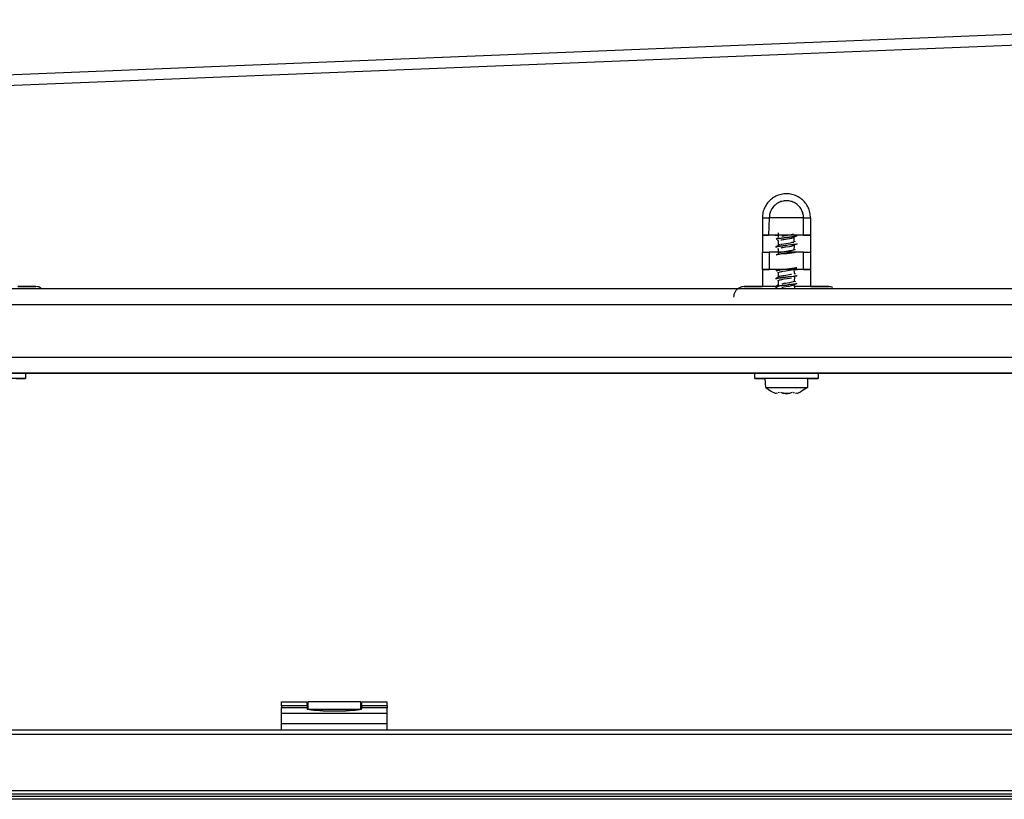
# Model space of a CAD drawing. Header units: millimetres. Extents: x -1298 to 168, y 345 to 933.
# Tile 11 of 22: x -824 to -637, y 668 to 815. Entities that reach past the tile are written whole.
import ezdxf

# ---------------------------------------------------------------- set-up
doc = ezdxf.new("R2010")
doc.units = ezdxf.units.MM

# ---------------------------------------------------------------- blocks, each defined once
blk = doc.blocks.new('Rahmendeckel-bearb__1__6', base_point=(-1153.34, 668.82))
at = {"color": 7, "linetype": 'Continuous'}
for p, q in [((64.36, 680.82), (-1152.64, 680.82)), ((-1153.34, 668.82), (65.05, 668.82))]:
    blk.add_line(p, q, dxfattribs=at)
at = {"color": 1, "linetype": 'Continuous'}
for p, q in [((64.36, 680.02), (-1152.64, 680.02)), ((-1153.33, 669.42), (65.04, 669.42)), ((-1153.34, 668.82), (65.05, 668.82))]:
    blk.add_line(p, q, dxfattribs=at)
blk = doc.blocks.new('Scharnierband__12', base_point=(-769.14, 684.73))
at = {"color": 7, "linetype": 'Continuous'}
for p, q in [((-769.14, 684.73), (-769.14, 686.21)), ((-759.14, 686.21), (-769.14, 686.21)), ((-759.14, 684.73), (-759.14, 686.21))]:
    blk.add_line(p, q, dxfattribs=at)
at = {"color": 1, "linetype": 'Continuous'}
blk.add_line((-759.14, 684.73), (-769.14, 684.73), dxfattribs=at)
blk = doc.blocks.new('Scharnier-Lager__13', base_point=(-774.14, 680.82))
at = {"color": 7, "linetype": 'Continuous'}
for p, q in [((-774.14, 685.46), (-774.14, 686.19)), ((-774.14, 686.19), (-769.29, 686.19)), ((-769.29, 685.46), (-769.29, 686.19)), ((-758.99, 685.46), (-758.99, 686.19)), ((-758.99, 686.19), (-754.14, 686.19)), ((-754.14, 685.46), (-754.14, 686.19)), ((-774.14, 685.46), (-774.14, 685.09)), ((-774.14, 684), (-774.14, 685.09)), ((-774.14, 682.01), (-774.14, 684)), ((-769.29, 685.46), (-769.29, 685.09)), ((-769.29, 685.09), (-769.28, 684.78)), ((-769.15, 684.72), (-769.28, 684.78)), ((-768.89, 684.66), (-769.15, 684.72)), ((-768.52, 684.6), (-768.89, 684.66)), ((-768.06, 684.56), (-768.52, 684.6)), ((-767.51, 684.53), (-768.06, 684.56)), ((-766.92, 684.51), (-767.51, 684.53)), ((-766.29, 684.5), (-766.92, 684.51)), ((-766.29, 684.5), (-761.99, 684.5)), ((-761.37, 684.51), (-761.99, 684.5)), ((-760.77, 684.53), (-761.37, 684.51)), ((-760.23, 684.56), (-760.77, 684.53)), ((-759.76, 684.6), (-760.23, 684.56)), ((-759.4, 684.66), (-759.76, 684.6)), ((-759.14, 684.72), (-759.4, 684.66)), ((-759.01, 684.78), (-759.14, 684.72)), ((-759.01, 684.78), (-758.99, 685.09)), ((-758.99, 685.46), (-758.99, 685.09)), ((-754.14, 685.46), (-754.14, 685.09)), ((-754.14, 684), (-754.14, 685.09)), ((-754.14, 682.01), (-754.14, 684)), ((-774.14, 680.82), (-774.14, 682.01)), ((-754.14, 680.82), (-754.14, 682.01))]:
    blk.add_line(p, q, dxfattribs=at)
at = {"color": 1, "linetype": 'Continuous'}
for p, q in [((-769.29, 685.46), (-774.14, 685.46)), ((-769.29, 685.09), (-774.14, 685.09)), ((-754.14, 684), (-774.14, 684)), ((-754.14, 685.46), (-758.99, 685.46)), ((-754.14, 685.09), (-758.99, 685.09)), ((-754.14, 682.01), (-774.14, 682.01))]:
    blk.add_line(p, q, dxfattribs=at)
blk = doc.blocks.new('Scharnier-kpl___14', base_point=(-774.14, 680.82))
for name, p in [('Scharnier-Lager__13', (-774.14, 680.82)), ('Scharnierband__12', (-769.14, 684.73))]:
    blk.add_blockref(name, p)
blk = doc.blocks.new('Gehaeuse-kpl_-S120__26', base_point=(-1215.34, 345.41))
for name, p in [('Scharnier-kpl___14', (-774.14, 680.82)), ('Rahmendeckel-bearb__1__6', (-1153.34, 668.82))]:
    blk.add_blockref(name, p)
blk = doc.blocks.new('Rahmen_lang-bearb_-S120__27', base_point=(-1188.64, 667.76))
at = {"color": 1, "linetype": 'Continuous'}
blk.add_line((100.36, 668.26), (-1188.64, 668.26), dxfattribs=at)
at = {"color": 7, "linetype": 'Continuous'}
blk.add_line((100.36, 667.76), (-1188.64, 667.76), dxfattribs=at)
blk = doc.blocks.new('Diffusor-S120-kpl___33', base_point=(-1188.64, 369.41))
blk.add_blockref('Rahmen_lang-bearb_-S120__27', (-1188.64, 667.76))
blk = doc.blocks.new('SHR-Blechschraube_4_2x32_1_1_1_1', base_point=(-682.62, 744.54))
at = {"color": 7, "linetype": 'Continuous'}
for p, q in [((-680.32, 773.97), (-680.56, 773.76)), ((-680.12, 773.41), (-680.31, 773.47)), ((-680.12, 774.03), (-680.12, 774.94)), ((-680.12, 772.53), (-680.12, 773.41)), ((-679.66, 773.6), (-679.53, 773.63)), ((-679.53, 773.63), (-679.29, 773.67)), ((-679.29, 774.3), (-679.49, 774.26)), ((-679.12, 774.33), (-679.29, 774.3)), ((-679.29, 773.67), (-679.12, 773.7)), ((-678.42, 774.44), (-679.12, 774.33)), ((-679.12, 773.7), (-678.42, 773.82)), ((-677.89, 774.53), (-678.42, 774.44)), ((-678.42, 773.82), (-677.99, 773.89)), ((-677.99, 773.89), (-677.62, 773.96)), ((-677.55, 774.6), (-677.89, 774.53)), ((-677.62, 773.96), (-677.29, 774.05)), ((-677.29, 774.67), (-677.55, 774.6)), ((-677.19, 773.21), (-677.37, 773.14)), ((-677.29, 774.05), (-676.86, 774.29)), ((-676.92, 773.22), (-677.21, 773.37)), ((-677.19, 774.23), (-677.19, 773.21)), ((-676.86, 774.29), (-676.65, 774.35)), ((-680.32, 772.47), (-680.63, 772.23)), ((-680.31, 771.97), (-680.12, 771.91)), ((-679.92, 772.66), (-680.12, 772.53)), ((-680.12, 771.03), (-680.12, 771.91)), ((-679.78, 772.7), (-679.92, 772.66)), ((-679.49, 772.76), (-679.65, 772.73)), ((-679.64, 772.11), (-679.49, 772.14)), ((-679.12, 772.83), (-679.49, 772.76)), ((-679.49, 772.14), (-679.29, 772.18)), ((-679.03, 771.34), (-679.31, 771.3)), ((-679.29, 772.18), (-678.72, 772.27)), ((-677.93, 773.02), (-679.12, 772.83)), ((-678.32, 771.46), (-679.03, 771.34)), ((-678.72, 772.27), (-678.02, 772.38)), ((-678.01, 771.51), (-678.32, 771.46)), ((-678.02, 772.38), (-677.65, 772.45)), ((-677.78, 771.55), (-678.01, 771.51)), ((-677.6, 773.09), (-677.93, 773.02)), ((-677.6, 771.59), (-677.78, 771.55)), ((-677.65, 772.45), (-677.36, 772.52)), ((-677.37, 773.14), (-677.6, 773.09)), ((-677.46, 771.62), (-677.6, 771.59)), ((-677.24, 771.69), (-677.46, 771.62)), ((-677.36, 772.52), (-677.18, 772.59)), ((-677.18, 772.59), (-677.24, 771.69)), ((-676.92, 771.72), (-677.21, 771.87)), ((-677.01, 772.76), (-677.18, 772.59)), ((-676.65, 771.35), (-676.82, 771.27)), ((-676.61, 772.87), (-676.74, 772.82)), ((-679.67, 771.22), (-679.94, 771.15)), ((-679.49, 771.26), (-679.67, 771.22)), ((-679.31, 771.3), (-679.49, 771.26)), ((-679.78, 767.57), (-679.49, 767.64)), ((-679.49, 767.64), (-679.31, 767.67)), ((-679.31, 767.67), (-678.72, 767.77)), ((-678.72, 767.77), (-678.04, 767.88)), ((-678.04, 767.88), (-677.67, 767.95)), ((-677.67, 767.95), (-677.38, 768.02)), ((-677.38, 768.02), (-677.19, 768.09)), ((-677.19, 768.09), (-677.13, 767.25)), ((-680.32, 766.47), (-680.62, 766.24)), ((-680.31, 767.47), (-680.12, 767.41)), ((-680.31, 765.97), (-680.1, 765.95)), ((-680.12, 766.53), (-680.12, 767.41)), ((-679.95, 766.65), (-680.12, 766.53)), ((-680.12, 765.03), (-680.1, 765.95)), ((-680.1, 765.95), (-679.95, 766.03)), ((-679.69, 766.72), (-679.95, 766.65)), ((-679.95, 766.03), (-679.78, 766.07)), ((-679.93, 767.53), (-679.78, 767.57)), ((-679.78, 766.07), (-679.49, 766.14)), ((-679.49, 766.76), (-679.69, 766.72)), ((-679.33, 766.79), (-679.49, 766.76)), ((-679.49, 766.14), (-679.33, 766.17)), ((-679.12, 766.83), (-679.33, 766.79)), ((-679.33, 766.17), (-679.05, 766.22)), ((-678.72, 766.89), (-679.12, 766.83)), ((-679.05, 766.22), (-678.46, 766.31)), ((-678.03, 767.01), (-678.72, 766.89)), ((-678.46, 766.31), (-678.03, 766.38)), ((-677.8, 767.05), (-678.03, 767.01)), ((-678.03, 766.38), (-677.79, 766.43)), ((-677.65, 767.08), (-677.8, 767.05)), ((-677.79, 766.43), (-677.65, 766.45)), ((-677.16, 765.73), (-677.32, 765.66)), ((-677.2, 765.86), (-676.92, 765.72)), ((-677.12, 766.66), (-677.16, 765.73)), ((-677.13, 767.25), (-676.92, 767.22)), ((-677.12, 766.66), (-676.87, 766.79)), ((-676.87, 766.79), (-676.58, 766.89)), ((-680.32, 764.97), (-680.66, 764.72)), ((-680.66, 764.72), (-680.46, 764.79)), ((-680.66, 764.72), (-680.31, 764.47)), ((-680.12, 765.03), (-680.32, 764.97)), ((-680.31, 764.47), (-680.14, 764.38)), ((-679.33, 765.29), (-679.49, 765.26)), ((-679.49, 764.64), (-679.33, 764.67)), ((-679.12, 765.33), (-679.33, 765.29)), ((-679.33, 764.67), (-679.12, 764.7)), ((-678.78, 765.38), (-679.12, 765.33)), ((-679.12, 764.7), (-678.32, 764.84)), ((-678.03, 765.51), (-678.78, 765.38)), ((-678.32, 764.84), (-678.03, 764.88)), ((-677.58, 765.59), (-678.03, 765.51)), ((-678.03, 764.88), (-677.65, 764.95)), ((-677.65, 764.95), (-677.36, 765.02)), ((-677.32, 765.66), (-677.58, 765.59)), ((-677.36, 765.02), (-676.84, 765.3)), ((-677.36, 765.02), (-677.28, 765.22)), ((-677.15, 765.24), (-677.12, 764.28)), ((-676.84, 765.3), (-676.64, 765.36)), ((-682.51, 745.65), (-682.62, 747.37)), ((-674.62, 747.37), (-674.62, 745.65)), ((-682.51, 745.65), (-681.62, 745.02)), ((-674.62, 745.65), (-675.62, 745.02)), ((-681.62, 745.02), (-681.19, 744.8)), ((-680.34, 744.54), (-680.56, 744.59)), ((-680.04, 744.65), (-680.06, 744.8)), ((-680.06, 744.8), (-680.04, 744.65)), ((-679.15, 744.59), (-679.35, 744.65)), ((-678.89, 744.54), (-679.15, 744.59)), ((-679.15, 744.59), (-678.89, 744.54)), ((-678.31, 744.54), (-678.89, 744.54)), ((-678.89, 744.54), (-678.31, 744.54)), ((-678.12, 744.58), (-678.31, 744.54)), ((-678.31, 744.54), (-678.12, 744.58)), ((-677.21, 744.59), (-677.18, 744.8)), ((-676.68, 744.59), (-676.9, 744.54)), ((-675.62, 745.02), (-676.05, 744.8))]:
    blk.add_line(p, q, dxfattribs=at)
at = {"color": 1, "linetype": 'Continuous'}
for p, q in [((-680.32, 773.82), (-680.56, 773.76)), ((-680.56, 773.76), (-680.32, 773.82)), ((-679.97, 773.88), (-680.32, 773.82)), ((-680.32, 773.82), (-679.97, 773.88)), ((-679.07, 774), (-679.97, 773.88)), ((-679.97, 773.88), (-679.07, 774)), ((-678.58, 774.06), (-679.07, 774)), ((-679.07, 774), (-678.58, 774.06)), ((-678.07, 774.12), (-678.58, 774.06)), ((-678.58, 774.06), (-678.07, 774.12)), ((-677.59, 774.18), (-678.07, 774.12)), ((-678.07, 774.12), (-677.59, 774.18)), ((-677.19, 774.23), (-677.59, 774.18)), ((-677.59, 774.18), (-677.19, 774.23)), ((-676.86, 774.29), (-677.19, 774.23)), ((-677.19, 774.23), (-676.86, 774.29)), ((-676.65, 774.35), (-676.86, 774.29)), ((-676.86, 774.29), (-676.65, 774.35)), ((-680.16, 772.35), (-680.63, 772.23)), ((-680.63, 772.23), (-680.16, 772.35)), ((-679.77, 772.41), (-680.16, 772.35)), ((-680.16, 772.35), (-679.77, 772.41)), ((-679.31, 772.47), (-679.77, 772.41)), ((-679.77, 772.41), (-679.31, 772.47)), ((-678.81, 772.53), (-679.31, 772.47)), ((-679.31, 772.47), (-678.81, 772.53)), ((-678.81, 772.53), (-678.3, 772.68)), ((-677.82, 772.65), (-678.81, 772.53)), ((-678.3, 772.68), (-677.38, 772.71)), ((-677.38, 772.71), (-677.82, 772.65)), ((-677.01, 772.76), (-677.38, 772.71)), ((-677.38, 772.71), (-677.01, 772.76)), ((-676.65, 771.35), (-677.18, 771.24)), ((-677.18, 771.24), (-676.65, 771.35)), ((-676.74, 772.82), (-677.01, 772.76)), ((-677.01, 772.76), (-676.74, 772.82)), ((-676.61, 772.87), (-676.74, 772.82)), ((-676.74, 772.82), (-676.61, 772.87)), ((-680.31, 770.82), (-680.55, 770.76)), ((-680.55, 770.76), (-680.31, 770.82)), ((-679.96, 770.88), (-680.31, 770.82)), ((-680.31, 770.82), (-679.96, 770.88)), ((-679.96, 770.88), (-679.54, 771.03)), ((-679.06, 771), (-679.96, 770.88)), ((-679.54, 771.03), (-678.56, 771.06)), ((-678.56, 771.06), (-679.06, 771)), ((-678.05, 771.12), (-678.56, 771.06)), ((-678.56, 771.06), (-678.05, 771.12)), ((-677.58, 771.18), (-678.05, 771.12)), ((-678.05, 771.12), (-677.58, 771.18)), ((-677.18, 771.24), (-677.58, 771.18)), ((-677.58, 771.18), (-677.18, 771.24)), ((-680.3, 767.83), (-680.54, 767.77)), ((-680.54, 767.77), (-680.3, 767.83)), ((-679.95, 767.89), (-680.3, 767.83)), ((-680.3, 767.83), (-679.95, 767.89)), ((-679.95, 767.89), (-679.52, 768.04)), ((-679.03, 768.01), (-679.95, 767.89)), ((-679.52, 768.04), (-678.54, 768.06)), ((-678.54, 768.06), (-679.03, 768.01)), ((-678.03, 768.12), (-678.54, 768.06)), ((-678.54, 768.06), (-678.03, 768.12)), ((-677.57, 768.18), (-678.03, 768.12)), ((-678.03, 768.12), (-677.57, 768.18)), ((-677.16, 768.24), (-677.57, 768.18)), ((-677.57, 768.18), (-677.16, 768.24)), ((-676.84, 768.3), (-677.16, 768.24)), ((-677.16, 768.24), (-676.84, 768.3)), ((-676.64, 768.35), (-676.84, 768.3)), ((-676.84, 768.3), (-676.64, 768.35)), ((-680.43, 766.3), (-680.62, 766.24)), ((-680.62, 766.24), (-680.43, 766.3)), ((-680.13, 766.36), (-680.43, 766.3)), ((-680.43, 766.3), (-680.13, 766.36)), ((-679.74, 766.42), (-680.13, 766.36)), ((-680.13, 766.36), (-679.74, 766.42)), ((-679.6, 766.44), (-679.74, 766.42)), ((-679.74, 766.42), (-679.6, 766.44)), ((-679.6, 766.44), (-678.78, 766.53)), ((-679.28, 766.48), (-679.6, 766.44)), ((-678.78, 766.53), (-679.28, 766.48)), ((-678.27, 766.59), (-678.78, 766.53)), ((-678.78, 766.53), (-678.27, 766.59)), ((-678.27, 766.59), (-677.79, 766.74)), ((-677.34, 766.71), (-678.27, 766.59)), ((-677.79, 766.74), (-677.34, 766.71)), ((-676.87, 766.79), (-677.34, 766.71)), ((-677.34, 766.71), (-676.87, 766.79)), ((-676.73, 766.83), (-676.87, 766.79)), ((-676.87, 766.79), (-676.73, 766.83)), ((-680.46, 764.79), (-680.66, 764.72)), ((-680.28, 764.83), (-680.46, 764.79)), ((-680.46, 764.79), (-680.28, 764.83)), ((-679.94, 764.89), (-680.28, 764.83)), ((-680.28, 764.83), (-679.94, 764.89)), ((-679.5, 764.95), (-679.94, 764.89)), ((-679.94, 764.89), (-679.5, 764.95)), ((-678.52, 765.06), (-679.5, 764.95)), ((-679.5, 764.95), (-678.52, 765.06)), ((-678.52, 765.06), (-678.02, 765.21)), ((-677.81, 765.15), (-678.52, 765.06)), ((-678.02, 765.21), (-677.81, 765.15)), ((-677.55, 765.18), (-677.81, 765.15)), ((-677.81, 765.15), (-677.55, 765.18)), ((-677.28, 765.22), (-677.55, 765.18)), ((-677.55, 765.18), (-677.28, 765.22)), ((-677.15, 765.24), (-677.28, 765.22)), ((-677.28, 765.22), (-677.15, 765.24)), ((-676.84, 765.3), (-677.15, 765.24)), ((-677.15, 765.24), (-676.84, 765.3)), ((-676.64, 765.36), (-676.84, 765.3)), ((-676.84, 765.3), (-676.64, 765.36)), ((-680.06, 744.8), (-680.04, 744.65))]:
    blk.add_line(p, q, dxfattribs=at)
at = {"color": 7, "linetype": 'Continuous'}
for points, knots in [([(-674.62, 747.37), (-674.65, 747.37), (-674.79, 747.37), (-675.08, 747.37), (-675.55, 747.37), (-676.17, 747.37), (-676.91, 747.37), (-677.75, 747.38), (-678.62, 747.38), (-679.5, 747.38), (-680.33, 747.37), (-681.07, 747.37), (-681.7, 747.37), (-682.16, 747.37), (-682.46, 747.37), (-682.59, 747.37), (-682.62, 747.37)], [0, 0, 0, 0, 0.100329, 0.396274, 0.872991, 1.506567, 2.26522, 3.110895, 4.00117, 4.891386, 5.736889, 6.495265, 7.128472, 7.604748, 7.900244, 8.000359, 8.000359, 8.000359, 8.000359]), ([(-682.51, 745.65), (-682.51, 745.65), (-682.44, 745.65), (-682.24, 745.65), (-681.89, 745.65), (-681.38, 745.65), (-680.77, 745.65), (-680.02, 745.65), (-679.14, 745.65), (-678.19, 745.65), (-677.26, 745.65), (-676.42, 745.65), (-675.7, 745.65), (-675.15, 745.65), (-674.81, 745.65), (-674.66, 745.65), (-674.62, 745.65)], [0, 0, 0, 0, 0.025782, 0.206258, 0.58537, 1.095074, 1.715251, 2.421423, 3.361436, 4.332859, 5.27839, 6.142256, 6.873499, 7.428987, 7.775952, 7.89393, 7.89393, 7.89393, 7.89393]), ([(-681.19, 744.8), (-681.08, 744.76), (-680.88, 744.68), (-680.67, 744.62), (-680.56, 744.59)], [0, 0, 0, 0, 0.331658, 0.6618189, 0.6618189, 0.6618189, 0.6618189]), ([(-679.75, 744.8), (-679.65, 744.76), (-679.45, 744.68), (-679.25, 744.62), (-679.15, 744.59)], [0, 0, 0, 0, 0.3221438, 0.6423711, 0.6423711, 0.6423711, 0.6423711]), ([(-678.12, 744.58), (-678.01, 744.61), (-677.8, 744.67), (-677.59, 744.76), (-677.49, 744.8)], [0, 0, 0, 0, 0.3448959, 0.6704127, 0.6704127, 0.6704127, 0.6704127]), ([(-678.12, 744.58), (-678.01, 744.61), (-677.8, 744.67), (-677.59, 744.76), (-677.49, 744.8)], [0, 0, 0, 0, 0.3448959, 0.6704127, 0.6704127, 0.6704127, 0.6704127]), ([(-677.21, 744.59), (-677.2, 744.6), (-677.2, 744.67), (-677.19, 744.74), (-677.18, 744.8)], [0, 0, 0, 0, 0.0268647, 0.2149176, 0.2149176, 0.2149176, 0.2149176]), ([(-676.68, 744.59), (-676.57, 744.62), (-676.36, 744.68), (-676.16, 744.76), (-676.05, 744.8)], [0, 0, 0, 0, 0.3301609, 0.6618189, 0.6618189, 0.6618189, 0.6618189]), ([(-676.68, 744.59), (-676.57, 744.62), (-676.36, 744.68), (-676.16, 744.76), (-676.05, 744.8)], [0, 0, 0, 0, 0.3301609, 0.6618189, 0.6618189, 0.6618189, 0.6618189])]:
    blk.add_open_spline(points, degree=3, knots=knots, dxfattribs=at)
blk.add_open_spline([(-680.06, 744.8), (-680.05, 744.78), (-680.05, 744.73), (-680.04, 744.67), (-680.04, 744.65)], degree=3, dxfattribs=at)
blk = doc.blocks.new('Scheibe_DIN9021-4_3-140HV-P-P2R_1_1_1', base_point=(-684.62, 747.37))
at = {"color": 7, "linetype": 'Continuous'}
for p, q in [((-684.62, 747.37), (-684.62, 748.37)), ((-682.62, 747.37), (-682.86, 747.37)), ((-674.38, 747.37), (-674.62, 747.37)), ((-672.62, 748.37), (-672.62, 747.37))]:
    blk.add_line(p, q, dxfattribs=at)
for points, knots in [([(-672.62, 748.37), (-672.67, 748.37), (-672.87, 748.37), (-673.31, 748.37), (-674.01, 748.38), (-674.94, 748.38), (-676.06, 748.38), (-677.31, 748.38), (-678.62, 748.38), (-679.93, 748.38), (-681.18, 748.38), (-682.3, 748.38), (-683.23, 748.38), (-683.94, 748.37), (-684.37, 748.37), (-684.57, 748.37), (-684.62, 748.37)], [0, 0, 0, 0, 0.150465, 0.594304, 1.309256, 2.259465, 3.397275, 4.665621, 6.000892, 7.336118, 8.604334, 9.741934, 10.691863, 11.406481, 11.849978, 12.00028, 12.00028, 12.00028, 12.00028]), ([(-674.38, 747.37), (-674.13, 747.37), (-673.72, 747.37), (-673.13, 747.37), (-672.88, 747.37), (-672.54, 747.37), (-672.94, 747.37), (-673.26, 747.37), (-674.03, 747.38), (-674.94, 747.38), (-676.06, 747.38), (-677.31, 747.38), (-678.62, 747.38), (-679.94, 747.38), (-681.18, 747.38), (-682.31, 747.38), (-683.22, 747.38), (-684, 747.37), (-684.31, 747.37), (-684.69, 747.37), (-684.38, 747.37), (-684.12, 747.37), (-683.53, 747.37), (-683.11, 747.37), (-682.86, 747.37)], [0, 0, 0, 0, 0.743181, 1.276671, 1.621105, 1.757372, 1.907847, 2.351711, 3.066704, 4.016963, 5.154829, 6.423229, 7.758545, 9.093804, 10.362032, 11.49962, 12.452436, 13.187468, 13.627783, 13.757393, 13.872911, 14.214568, 14.768906, 15.51476, 15.51476, 15.51476, 15.51476])]:
    blk.add_open_spline(points, degree=3, knots=knots, dxfattribs=at)
blk = doc.blocks.new('Scheibe_DIN9021-4_3-140HV-P-P2R_1_1_1_1_1_1', base_point=(-834.62, 747.37))
at = {"color": 7, "linetype": 'Continuous'}
for p, q in [((-834.62, 747.37), (-834.62, 748.37)), ((-832.62, 747.37), (-832.86, 747.37)), ((-824.38, 747.37), (-824.62, 747.37)), ((-822.62, 748.37), (-822.62, 747.37))]:
    blk.add_line(p, q, dxfattribs=at)
for points, knots in [([(-822.62, 748.37), (-822.67, 748.37), (-822.87, 748.37), (-823.31, 748.37), (-824.01, 748.38), (-824.94, 748.38), (-826.06, 748.38), (-827.31, 748.38), (-828.62, 748.38), (-829.93, 748.38), (-831.18, 748.38), (-832.3, 748.38), (-833.23, 748.38), (-833.94, 748.37), (-834.37, 748.37), (-834.57, 748.37), (-834.62, 748.37)], [0, 0, 0, 0, 0.150465, 0.594304, 1.309256, 2.259465, 3.397275, 4.665621, 6.000892, 7.336118, 8.604334, 9.741934, 10.691863, 11.406481, 11.849978, 12.00028, 12.00028, 12.00028, 12.00028]), ([(-824.38, 747.37), (-824.13, 747.37), (-823.72, 747.37), (-823.13, 747.37), (-822.88, 747.37), (-822.54, 747.37), (-822.94, 747.37), (-823.26, 747.37), (-824.03, 747.38), (-824.94, 747.38), (-826.06, 747.38), (-827.31, 747.38), (-828.62, 747.38), (-829.94, 747.38), (-831.18, 747.38), (-832.31, 747.38), (-833.22, 747.38), (-834, 747.37), (-834.31, 747.37), (-834.69, 747.37), (-834.38, 747.37), (-834.12, 747.37), (-833.53, 747.37), (-833.11, 747.37), (-832.86, 747.37)], [0, 0, 0, 0, 0.743178, 1.276665, 1.621097, 1.757365, 1.907839, 2.351704, 3.066696, 4.016955, 5.154821, 6.423221, 7.758538, 9.093796, 10.362024, 11.499613, 12.452429, 13.18746, 13.627776, 13.757385, 13.872904, 14.21456, 14.768899, 15.514752, 15.514752, 15.514752, 15.514752])]:
    blk.add_open_spline(points, degree=3, knots=knots, dxfattribs=at)
blk = doc.blocks.new('Haltebuegel__52', base_point=(-1240.62, 540.96))
at = {"color": 7, "linetype": 'Continuous'}
for p, q in [((-1144.62, 764.39), (57.38, 764.39)), ((-1144.62, 748.36), (-556.4, 748.39)), ((-1144.62, 748.36), (-559.6, 748.38)), ((-825.97, 748.38), (-681.27, 748.38)), ((-684.62, 748.36), (-822.62, 748.36)), ((-684.62, 748.36), (-822.62, 748.36)), ((-822.62, 748.36), (-684.62, 748.36)), ((-684.62, 748.36), (-822.62, 748.36)), ((-675.97, 748.38), (-561.27, 748.38)), ((-562.12, 748.36), (-672.62, 748.36)), ((-562.12, 748.36), (-672.62, 748.36)), ((-672.62, 748.36), (-562.12, 748.36)), ((-562.12, 748.36), (-672.62, 748.36))]:
    blk.add_line(p, q, dxfattribs=at)
at = {"color": 1, "linetype": 'Continuous'}
for p, q in [((-1144.62, 761.39), (57.38, 761.39)), ((-1144.62, 751.39), (57.38, 751.39)), ((-1144.62, 748.36), (-554.2, 748.39)), ((-560.7, 748.38), (-1144.62, 748.36)), ((-558.53, 748.38), (-1144.62, 748.36)), ((-683.9, 748.37), (-823.34, 748.37)), ((-822.62, 748.36), (-684.62, 748.36)), ((-822.62, 748.36), (-684.62, 748.36)), ((-684.62, 748.36), (-822.62, 748.36)), ((-561.77, 748.37), (-673.34, 748.37)), ((-672.62, 748.36), (-562.12, 748.36)), ((-672.62, 748.36), (-562.12, 748.36)), ((-562.12, 748.36), (-672.62, 748.36))]:
    blk.add_line(p, q, dxfattribs=at)
blk = doc.blocks.new('Tragblech__54', base_point=(-1140.62, 762.77))
at = {"color": 7, "linetype": 'Continuous'}
for p, q in [((-565.86, 815.27), (-1108.9, 793.46)), ((-824.06, 764.77), (-820.62, 764.77)), ((-820.62, 764.77), (-824.06, 764.77)), ((-686.62, 764.77), (-683.18, 764.77)), ((-683.18, 764.77), (-686.62, 764.77)), ((-670.62, 764.77), (-674.06, 764.77)), ((-674.06, 764.77), (-670.62, 764.77))]:
    blk.add_line(p, q, dxfattribs=at)
at = {"color": 1, "linetype": 'Continuous'}
for p, q in [((-565.86, 813.22), (-1108.89, 791.41)), ((-683.18, 777.77), (-683.18, 774.52)), ((-681.86, 777.77), (-681.99, 774.52)), ((-675.38, 774.52), (-675.38, 777.77)), ((-674.06, 777.77), (-674.06, 774.52)), ((-683.18, 774.52), (-683.18, 771.27)), ((-674.06, 774.52), (-674.06, 771.27)), ((-683.18, 768.02), (-683.18, 771.27)), ((-681.86, 771.27), (-681.86, 768.02)), ((-675.38, 768.02), (-675.38, 771.27)), ((-674.06, 771.27), (-674.06, 768.02)), ((-683.18, 768.02), (-683.18, 764.77)), ((-674.06, 768.02), (-674.06, 764.77))]:
    blk.add_line(p, q, dxfattribs=at)
for points, knots in [([(-674.06, 777.77), (-674.08, 778.11), (-674.13, 778.79), (-674.48, 779.77), (-675.02, 780.64), (-675.75, 781.37), (-676.63, 781.91), (-677.6, 782.25), (-678.62, 782.37), (-679.64, 782.25), (-680.62, 781.91), (-681.49, 781.37), (-682.22, 780.64), (-682.76, 779.77), (-683.11, 778.79), (-683.16, 778.11), (-683.18, 777.77)], [0, 0, 0, 0, 1.021027, 2.042054, 3.063081, 4.084108, 5.105136, 6.126163, 7.147191, 8.168218, 9.189246, 10.210273, 11.2313, 12.252328, 13.273355, 14.294381, 14.294381, 14.294381, 14.294381]), ([(-675.38, 777.77), (-675.4, 778.06), (-675.44, 778.62), (-675.78, 779.41), (-676.3, 780.09), (-676.98, 780.61), (-677.77, 780.94), (-678.62, 781.05), (-679.47, 780.94), (-680.26, 780.61), (-680.94, 780.09), (-681.46, 779.41), (-681.8, 778.62), (-681.84, 778.06), (-681.86, 777.77)], [0, 0, 0, 0, 0.846941, 1.693881, 2.540822, 3.387763, 4.234704, 5.081645, 5.928586, 6.775527, 7.622468, 8.469409, 9.31635, 10.16329, 10.16329, 10.16329, 10.16329]), ([(-683.18, 777.77), (-683.05, 777.77), (-682.79, 777.77), (-682.42, 777.77), (-682.11, 777.77), (-681.93, 777.77), (-681.86, 777.77)], [0, 0, 0, 0, 0.396216, 0.764287, 1.126551, 1.315271, 1.315271, 1.315271, 1.315271]), ([(-678.62, 777.77), (-678.84, 777.77), (-679.27, 777.77), (-679.9, 777.77), (-680.49, 777.77), (-681.01, 777.77), (-681.47, 777.77), (-681.74, 777.77), (-681.86, 777.77)], [0, 0, 0, 0, 0.655895, 1.291015, 1.885241, 2.419753, 2.877618, 3.244336, 3.244336, 3.244336, 3.244336]), ([(-675.38, 777.77), (-675.5, 777.77), (-675.77, 777.77), (-676.23, 777.77), (-676.76, 777.77), (-677.34, 777.77), (-677.97, 777.77), (-678.4, 777.77), (-678.62, 777.77)], [0, 0, 0, 0, 0.366717, 0.824583, 1.359094, 1.953321, 2.588441, 3.244336, 3.244336, 3.244336, 3.244336]), ([(-675.38, 777.77), (-675.31, 777.77), (-675.13, 777.77), (-674.82, 777.77), (-674.45, 777.77), (-674.19, 777.77), (-674.06, 777.77)], [0, 0, 0, 0, 0.18872, 0.550984, 0.919056, 1.315271, 1.315271, 1.315271, 1.315271])]:
    blk.add_open_spline(points, degree=3, knots=knots, dxfattribs=at)
at = {"color": 7, "linetype": 'Continuous'}
for points, knots in [([(-683.18, 774.52), (-683.05, 774.52), (-682.79, 774.52), (-682.44, 774.52), (-682.18, 774.52), (-682.04, 774.52), (-681.99, 774.52)], [0, 0, 0, 0, 0.396216, 0.764287, 1.061907, 1.185984, 1.185984, 1.185984, 1.185984]), ([(-680.73, 774.52), (-680.9, 774.52), (-681.26, 774.52), (-681.83, 774.52), (-682.48, 774.52), (-682.93, 774.52), (-683.18, 774.52)], [0, 0, 0, 0, 0.521526, 1.08023, 1.705118, 2.44949, 2.44949, 2.44949, 2.44949]), ([(-675.38, 774.52), (-675.53, 774.52), (-675.87, 774.52), (-676.44, 774.52), (-677.11, 774.52), (-677.85, 774.52), (-678.62, 774.52), (-679.4, 774.53), (-680.16, 774.52), (-680.83, 774.52), (-681.43, 774.52), (-681.81, 774.52), (-681.99, 774.52)], [0, 0, 0, 0, 0.451424, 1.030089, 1.709634, 2.459097, 3.244336, 4.029574, 4.811678, 5.495885, 6.058074, 6.617961, 6.617961, 6.617961, 6.617961]), ([(-680.73, 774.52), (-680.62, 774.52), (-680.41, 774.52), (-680.2, 774.52), (-680.11, 774.52)], [0, 0, 0, 0, 0.3398355, 0.619476, 0.619476, 0.619476, 0.619476]), ([(-680.11, 774.52), (-680.2, 774.52), (-680.41, 774.52), (-680.62, 774.52), (-680.73, 774.52)], [0, 0, 0, 0, 0.2796405, 0.619476, 0.619476, 0.619476, 0.619476]), ([(-677.13, 774.52), (-677.22, 774.52), (-677.43, 774.52), (-677.78, 774.52), (-678.19, 774.52), (-678.62, 774.53), (-679.05, 774.52), (-679.46, 774.52), (-679.81, 774.52), (-680.02, 774.52), (-680.11, 774.52)], [0, 0, 0, 0, 0.284365, 0.624453, 1.055475, 1.490648, 1.925822, 2.356844, 2.696932, 2.981297, 2.981297, 2.981297, 2.981297]), ([(-674.06, 774.52), (-674.31, 774.52), (-674.77, 774.52), (-675.41, 774.52), (-675.98, 774.52), (-676.34, 774.52), (-676.51, 774.52)], [0, 0, 0, 0, 0.744373, 1.36926, 1.927964, 2.44949, 2.44949, 2.44949, 2.44949]), ([(-675.38, 774.52), (-675.31, 774.52), (-675.13, 774.52), (-674.82, 774.52), (-674.45, 774.52), (-674.19, 774.52), (-674.06, 774.52)], [0, 0, 0, 0, 0.18872, 0.550984, 0.919056, 1.315271, 1.315271, 1.315271, 1.315271]), ([(-683.18, 771.27), (-683.05, 771.27), (-682.79, 771.27), (-682.42, 771.27), (-682.11, 771.27), (-681.93, 771.27), (-681.86, 771.27)], [0, 0, 0, 0, 0.396216, 0.764287, 1.126551, 1.315271, 1.315271, 1.315271, 1.315271]), ([(-675.38, 771.27), (-675.53, 771.27), (-675.87, 771.27), (-676.44, 771.27), (-677.11, 771.27), (-677.85, 771.27), (-678.62, 771.27), (-679.39, 771.27), (-680.13, 771.27), (-680.8, 771.27), (-681.37, 771.27), (-681.71, 771.27), (-681.86, 771.27)], [0, 0, 0, 0, 0.451424, 1.030089, 1.709634, 2.459097, 3.244336, 4.029574, 4.779038, 5.458582, 6.037248, 6.488671, 6.488671, 6.488671, 6.488671]), ([(-675.38, 771.27), (-675.31, 771.27), (-675.13, 771.27), (-674.82, 771.27), (-674.45, 771.27), (-674.19, 771.27), (-674.06, 771.27)], [0, 0, 0, 0, 0.18872, 0.550984, 0.919056, 1.315271, 1.315271, 1.315271, 1.315271]), ([(-683.18, 768.02), (-683.05, 768.02), (-682.79, 768.02), (-682.42, 768.02), (-682.11, 768.02), (-681.93, 768.02), (-681.86, 768.02)], [0, 0, 0, 0, 0.396216, 0.764287, 1.126551, 1.315271, 1.315271, 1.315271, 1.315271]), ([(-680.73, 768.02), (-680.9, 768.02), (-681.25, 768.02), (-681.82, 768.02), (-682.47, 768.02), (-682.93, 768.02), (-683.18, 768.02)], [0, 0, 0, 0, 0.500966, 1.063023, 1.702967, 2.44949, 2.44949, 2.44949, 2.44949]), ([(-675.38, 768.02), (-675.53, 768.02), (-675.86, 768.02), (-676.41, 768.02), (-677.09, 768.02), (-677.84, 768.03), (-678.62, 768.02), (-679.4, 768.03), (-680.16, 768.02), (-680.83, 768.02), (-681.38, 768.02), (-681.72, 768.02), (-681.86, 768.02)], [0, 0, 0, 0, 0.446761, 0.992789, 1.676996, 2.4591, 3.244339, 4.029577, 4.811681, 5.495888, 6.041916, 6.488677, 6.488677, 6.488677, 6.488677]), ([(-680.73, 768.02), (-680.62, 768.02), (-680.41, 768.02), (-680.2, 768.02), (-680.11, 768.02)], [0, 0, 0, 0, 0.3398355, 0.619476, 0.619476, 0.619476, 0.619476]), ([(-680.11, 768.02), (-680.2, 768.02), (-680.41, 768.02), (-680.62, 768.02), (-680.73, 768.02)], [0, 0, 0, 0, 0.2796405, 0.619476, 0.619476, 0.619476, 0.619476]), ([(-676.51, 768.02), (-676.62, 768.02), (-676.83, 768.02), (-677.04, 768.02), (-677.13, 768.02)], [0, 0, 0, 0, 0.3398355, 0.619476, 0.619476, 0.619476, 0.619476]), ([(-677.13, 768.02), (-677.04, 768.02), (-676.83, 768.02), (-676.62, 768.02), (-676.51, 768.02)], [0, 0, 0, 0, 0.2796405, 0.619476, 0.619476, 0.619476, 0.619476]), ([(-674.06, 768.02), (-674.29, 768.02), (-674.73, 768.02), (-675.37, 768.02), (-675.96, 768.02), (-676.33, 768.02), (-676.51, 768.02)], [0, 0, 0, 0, 0.674056, 1.322876, 1.922166, 2.44949, 2.44949, 2.44949, 2.44949]), ([(-675.38, 768.02), (-675.26, 768.02), (-675.05, 768.02), (-674.73, 768.02), (-674.41, 768.02), (-674.18, 768.02), (-674.06, 768.02)], [0, 0, 0, 0, 0.337353, 0.637009, 0.959539, 1.315272, 1.315272, 1.315272, 1.315272]), ([(-819.62, 764.5), (-819.78, 764.58), (-820.09, 764.73), (-820.44, 764.76), (-820.62, 764.77)], [0, 0, 0, 0, 0.522215, 1.044583, 1.044583, 1.044583, 1.044583]), ([(-686.62, 764.77), (-686.79, 764.76), (-687.14, 764.73), (-687.63, 764.52), (-688.05, 764.2), (-688.37, 763.78), (-688.58, 763.3), (-688.61, 762.95), (-688.62, 762.77)], [0, 0, 0, 0, 0.522105, 1.044209, 1.566314, 2.088418, 2.610523, 3.132627, 3.132627, 3.132627, 3.132627]), ([(-681.86, 764.77), (-681.93, 764.77), (-682.11, 764.77), (-682.42, 764.77), (-682.79, 764.77), (-683.05, 764.77), (-683.18, 764.77)], [0, 0, 0, 0, 0.18872, 0.550984, 0.919056, 1.315271, 1.315271, 1.315271, 1.315271]), ([(-680.11, 764.77), (-680.23, 764.77), (-680.49, 764.77), (-680.92, 764.77), (-681.42, 764.77), (-681.96, 764.77), (-682.55, 764.77), (-682.96, 764.77), (-683.18, 764.77)], [0, 0, 0, 0, 0.346895, 0.780011, 1.28563, 1.847736, 2.405038, 3.068968, 3.068968, 3.068968, 3.068968]), ([(-674.06, 764.77), (-674.28, 764.77), (-674.69, 764.77), (-675.28, 764.77), (-675.83, 764.77), (-676.33, 764.77), (-676.75, 764.77), (-677.01, 764.77), (-677.13, 764.77)], [0, 0, 0, 0, 0.66393, 1.221232, 1.783338, 2.288957, 2.722073, 3.068968, 3.068968, 3.068968, 3.068968]), ([(-674.06, 764.77), (-674.19, 764.77), (-674.45, 764.77), (-674.8, 764.77), (-675.06, 764.77), (-675.21, 764.77), (-675.25, 764.77)], [0, 0, 0, 0, 0.396216, 0.764287, 1.061907, 1.185984, 1.185984, 1.185984, 1.185984]), ([(-669.81, 764.6), (-669.94, 764.65), (-670.2, 764.75), (-670.48, 764.76), (-670.62, 764.77)], [0, 0, 0, 0, 0.4181199, 0.8362398, 0.8362398, 0.8362398, 0.8362398])]:
    blk.add_open_spline(points, degree=3, knots=knots, dxfattribs=at)
blk = doc.blocks.new('Tragblech-geschweisst__56', base_point=(-1140.62, 762.77))
blk.add_blockref('Tragblech__54', (-1140.62, 762.77))
blk = doc.blocks.new('Haltebuegel-MAN-S120__63', base_point=(-1298.38, 473.2))
for name, p in [('Tragblech-geschweisst__56', (-1140.62, 762.77)), ('SHR-Blechschraube_4_2x32_1_1_1_1', (-682.62, 744.54)), ('Haltebuegel__52', (-1240.62, 540.96)), ('Scheibe_DIN9021-4_3-140HV-P-P2R_1_1_1_1_1_1', (-834.62, 747.37)), ('Scheibe_DIN9021-4_3-140HV-P-P2R_1_1_1', (-684.62, 747.37))]:
    blk.add_blockref(name, p)
blk = doc.blocks.new('S120_1__64', base_point=(-1298.38, 345.41))
for name, p in [('Haltebuegel-MAN-S120__63', (-1298.38, 473.2)), ('Gehaeuse-kpl_-S120__26', (-1215.34, 345.41)), ('Diffusor-S120-kpl___33', (-1188.64, 369.41))]:
    blk.add_blockref(name, p)
blk = doc.blocks.new('Vordans1', base_point=(-565, 638))
blk.add_blockref('S120_1__64', (-1298.38, 345.41))

msp = doc.modelspace()

# ---------------------------------------------------------------- block references
msp.add_blockref('Vordans1', (-565, 638))

doc.saveas('drawing.dxf')
